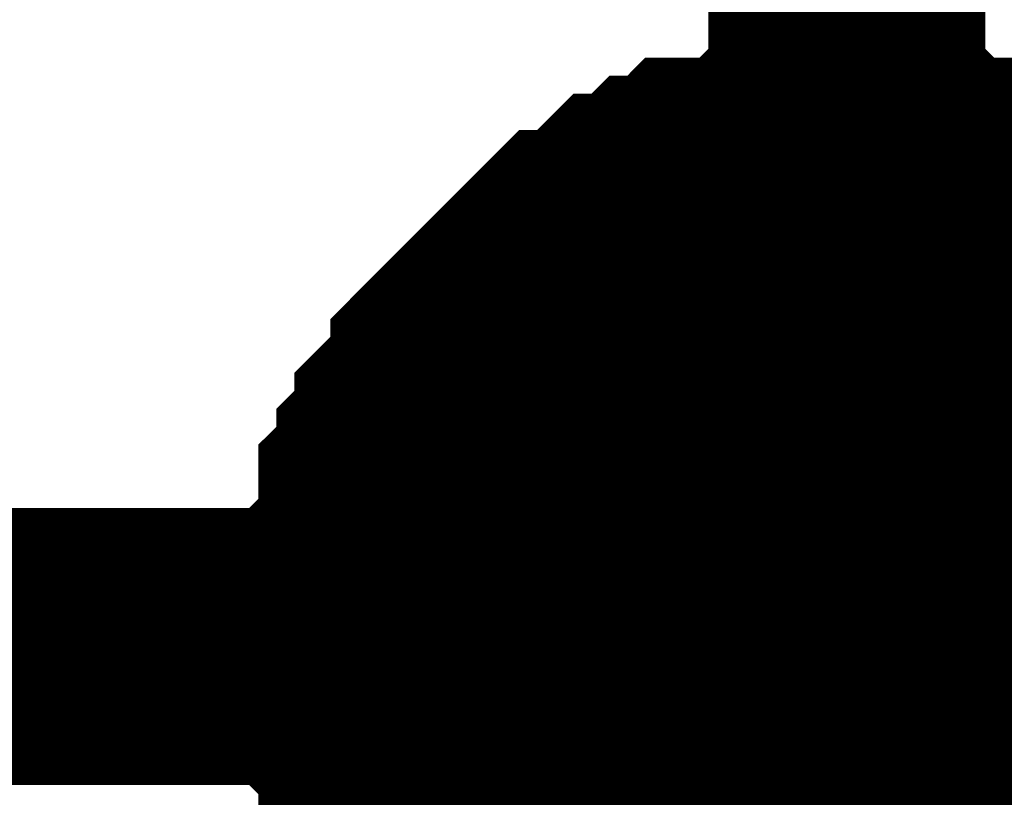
# Model space of a CAD drawing. Header units: inches. Extents: x 0 to 292, y 0 to 193.
# Tile 182 of 256: x 213.971 to 215.037, y 73.494 to 74.335. Entities that reach past the tile are written whole.
import ezdxf

# ---------------------------------------------------------------- set-up
doc = ezdxf.new("R2010")
doc.units = ezdxf.units.IN
doc.layers.add('Sheet', color=255, linetype='Continuous')

msp = doc.modelspace()

# ---------------------------------------------------------------- linework, layer by layer
at = {"layer": 'Sheet'}
for points in [[(212.0803, 81.5313, 0.2997, 0.2997, 0), (214.8665, 81.5313, 0.2997, 0.2997, 0), (214.8665, 73.6569, 0.2997, 0.2997, 0)], [(214.3599, 73.6569, 0.2997, 0.2997, 0), (214.3599, 73.6764, 0.2997, 0.2997, 0), (214.3599, 73.7154, 0.2997, 0.2997, 0), (214.3599, 73.7349, 0.2997, 0.2997, 0), (214.3794, 73.7544, 0.2997, 0.2997, 0), (214.3794, 73.7739, 0.2997, 0.2997, 0), (214.3794, 73.8129, 0.2997, 0.2997, 0), (214.3989, 73.8323, 0.2997, 0.2997, 0), (214.3989, 73.8518, 0.2997, 0.2997, 0), (214.4184, 73.8713, 0.2997, 0.2997, 0), (214.4184, 73.8908, 0.2997, 0.2997, 0), (214.4379, 73.9103, 0.2997, 0.2997, 0), (214.4574, 73.9298, 0.2997, 0.2997, 0), (214.4574, 73.9493, 0.2997, 0.2997, 0), (214.4768, 73.9688, 0.2997, 0.2997, 0), (214.4963, 73.9883, 0.2997, 0.2997, 0), (214.5158, 74.0078, 0.2997, 0.2997, 0), (214.5353, 74.0273, 0.2997, 0.2997, 0), (214.5548, 74.0467, 0.2997, 0.2997, 0), (214.5743, 74.0662, 0.2997, 0.2997, 0), (214.5937, 74.0662, 0.2997, 0.2997, 0), (214.6132, 74.0857, 0.2997, 0.2997, 0), (214.6327, 74.1052, 0.2997, 0.2997, 0), (214.6522, 74.1052, 0.2997, 0.2997, 0), (214.6717, 74.1247, 0.2997, 0.2997, 0), (214.6912, 74.1247, 0.2997, 0.2997, 0), (214.7106, 74.1442, 0.2997, 0.2997, 0), (214.7496, 74.1442, 0.2997, 0.2997, 0), (214.7691, 74.1442, 0.2997, 0.2997, 0), (214.7886, 74.1637, 0.2997, 0.2997, 0), (214.8081, 74.1637, 0.2997, 0.2997, 0), (214.847, 74.1637, 0.2997, 0.2997, 0), (214.8665, 74.1637, 0.2997, 0.2997, 0)], [(214.3599, 73.6569, 0.2997, 0.2997, 0), (214.3599, 73.6764, 0.2997, 0.2997, 0), (214.3599, 73.7154, 0.2997, 0.2997, 0), (214.3599, 73.7349, 0.2997, 0.2997, 0), (214.3794, 73.7544, 0.2997, 0.2997, 0), (214.3794, 73.7739, 0.2997, 0.2997, 0), (214.3794, 73.8129, 0.2997, 0.2997, 0), (214.3989, 73.8323, 0.2997, 0.2997, 0), (214.3989, 73.8518, 0.2997, 0.2997, 0), (214.4184, 73.8713, 0.2997, 0.2997, 0), (214.4184, 73.8908, 0.2997, 0.2997, 0), (214.4379, 73.9103, 0.2997, 0.2997, 0), (214.4574, 73.9298, 0.2997, 0.2997, 0), (214.4574, 73.9493, 0.2997, 0.2997, 0), (214.4768, 73.9688, 0.2997, 0.2997, 0), (214.4963, 73.9883, 0.2997, 0.2997, 0), (214.5158, 74.0078, 0.2997, 0.2997, 0), (214.5353, 74.0273, 0.2997, 0.2997, 0), (214.5548, 74.0467, 0.2997, 0.2997, 0), (214.5743, 74.0662, 0.2997, 0.2997, 0), (214.5937, 74.0662, 0.2997, 0.2997, 0), (214.6132, 74.0857, 0.2997, 0.2997, 0), (214.6327, 74.1052, 0.2997, 0.2997, 0), (214.6522, 74.1052, 0.2997, 0.2997, 0), (214.6717, 74.1247, 0.2997, 0.2997, 0), (214.6912, 74.1247, 0.2997, 0.2997, 0), (214.7106, 74.1442, 0.2997, 0.2997, 0), (214.7496, 74.1442, 0.2997, 0.2997, 0), (214.7691, 74.1442, 0.2997, 0.2997, 0), (214.7886, 74.1637, 0.2997, 0.2997, 0), (214.8081, 74.1637, 0.2997, 0.2997, 0), (214.847, 74.1637, 0.2997, 0.2997, 0), (214.8665, 74.1637, 0.2997, 0.2997, 0)], [(214.3599, 73.6569, 0.2997, 0.2997, 0), (214.3599, 73.6764, 0.2997, 0.2997, 0), (214.3599, 73.7154, 0.2997, 0.2997, 0), (214.3599, 73.7349, 0.2997, 0.2997, 0), (214.3794, 73.7544, 0.2997, 0.2997, 0), (214.3794, 73.7739, 0.2997, 0.2997, 0), (214.3794, 73.8129, 0.2997, 0.2997, 0), (214.3989, 73.8323, 0.2997, 0.2997, 0), (214.3989, 73.8518, 0.2997, 0.2997, 0), (214.4184, 73.8713, 0.2997, 0.2997, 0), (214.4184, 73.8908, 0.2997, 0.2997, 0), (214.4379, 73.9103, 0.2997, 0.2997, 0), (214.4574, 73.9298, 0.2997, 0.2997, 0), (214.4574, 73.9493, 0.2997, 0.2997, 0), (214.4768, 73.9688, 0.2997, 0.2997, 0), (214.4963, 73.9883, 0.2997, 0.2997, 0), (214.5158, 74.0078, 0.2997, 0.2997, 0), (214.5353, 74.0273, 0.2997, 0.2997, 0), (214.5548, 74.0467, 0.2997, 0.2997, 0), (214.5743, 74.0662, 0.2997, 0.2997, 0), (214.5937, 74.0662, 0.2997, 0.2997, 0), (214.6132, 74.0857, 0.2997, 0.2997, 0), (214.6327, 74.1052, 0.2997, 0.2997, 0), (214.6522, 74.1052, 0.2997, 0.2997, 0), (214.6717, 74.1247, 0.2997, 0.2997, 0), (214.6912, 74.1247, 0.2997, 0.2997, 0), (214.7106, 74.1442, 0.2997, 0.2997, 0), (214.7496, 74.1442, 0.2997, 0.2997, 0), (214.7691, 74.1442, 0.2997, 0.2997, 0), (214.7886, 74.1637, 0.2997, 0.2997, 0), (214.8081, 74.1637, 0.2997, 0.2997, 0), (214.847, 74.1637, 0.2997, 0.2997, 0), (214.8665, 74.1637, 0.2997, 0.2997, 0)], [(214.3599, 73.6569, 0.2997, 0.2997, 0), (214.3599, 73.6764, 0.2997, 0.2997, 0), (214.3599, 73.7154, 0.2997, 0.2997, 0), (214.3599, 73.7349, 0.2997, 0.2997, 0), (214.3794, 73.7544, 0.2997, 0.2997, 0), (214.3794, 73.7739, 0.2997, 0.2997, 0), (214.3794, 73.8129, 0.2997, 0.2997, 0), (214.3989, 73.8323, 0.2997, 0.2997, 0), (214.3989, 73.8518, 0.2997, 0.2997, 0), (214.4184, 73.8713, 0.2997, 0.2997, 0), (214.4184, 73.8908, 0.2997, 0.2997, 0), (214.4379, 73.9103, 0.2997, 0.2997, 0), (214.4574, 73.9298, 0.2997, 0.2997, 0), (214.4574, 73.9493, 0.2997, 0.2997, 0), (214.4768, 73.9688, 0.2997, 0.2997, 0), (214.4963, 73.9883, 0.2997, 0.2997, 0), (214.5158, 74.0078, 0.2997, 0.2997, 0), (214.5353, 74.0273, 0.2997, 0.2997, 0), (214.5548, 74.0467, 0.2997, 0.2997, 0), (214.5743, 74.0662, 0.2997, 0.2997, 0), (214.5937, 74.0662, 0.2997, 0.2997, 0), (214.6132, 74.0857, 0.2997, 0.2997, 0), (214.6327, 74.1052, 0.2997, 0.2997, 0), (214.6522, 74.1052, 0.2997, 0.2997, 0), (214.6717, 74.1247, 0.2997, 0.2997, 0), (214.6912, 74.1247, 0.2997, 0.2997, 0), (214.7106, 74.1442, 0.2997, 0.2997, 0), (214.7496, 74.1442, 0.2997, 0.2997, 0), (214.7691, 74.1442, 0.2997, 0.2997, 0), (214.7886, 74.1637, 0.2997, 0.2997, 0), (214.8081, 74.1637, 0.2997, 0.2997, 0), (214.847, 74.1637, 0.2997, 0.2997, 0), (214.8665, 74.1637, 0.2997, 0.2997, 0)], [(214.3599, 73.6569, 0.2997, 0.2997, 0), (214.3599, 73.6764, 0.2997, 0.2997, 0), (214.3599, 73.7154, 0.2997, 0.2997, 0), (214.3599, 73.7349, 0.2997, 0.2997, 0), (214.3794, 73.7544, 0.2997, 0.2997, 0), (214.3794, 73.7739, 0.2997, 0.2997, 0), (214.3794, 73.8129, 0.2997, 0.2997, 0), (214.3989, 73.8323, 0.2997, 0.2997, 0), (214.3989, 73.8518, 0.2997, 0.2997, 0), (214.4184, 73.8713, 0.2997, 0.2997, 0), (214.4184, 73.8908, 0.2997, 0.2997, 0), (214.4379, 73.9103, 0.2997, 0.2997, 0), (214.4574, 73.9298, 0.2997, 0.2997, 0), (214.4574, 73.9493, 0.2997, 0.2997, 0), (214.4768, 73.9688, 0.2997, 0.2997, 0), (214.4963, 73.9883, 0.2997, 0.2997, 0), (214.5158, 74.0078, 0.2997, 0.2997, 0), (214.5353, 74.0273, 0.2997, 0.2997, 0), (214.5548, 74.0467, 0.2997, 0.2997, 0), (214.5743, 74.0662, 0.2997, 0.2997, 0), (214.5937, 74.0662, 0.2997, 0.2997, 0), (214.6132, 74.0857, 0.2997, 0.2997, 0), (214.6327, 74.1052, 0.2997, 0.2997, 0), (214.6522, 74.1052, 0.2997, 0.2997, 0), (214.6717, 74.1247, 0.2997, 0.2997, 0), (214.6912, 74.1247, 0.2997, 0.2997, 0), (214.7106, 74.1442, 0.2997, 0.2997, 0), (214.7496, 74.1442, 0.2997, 0.2997, 0), (214.7691, 74.1442, 0.2997, 0.2997, 0), (214.7886, 74.1637, 0.2997, 0.2997, 0), (214.8081, 74.1637, 0.2997, 0.2997, 0), (214.847, 74.1637, 0.2997, 0.2997, 0), (214.8665, 74.1637, 0.2997, 0.2997, 0)], [(214.3599, 73.6569, 0.2997, 0.2997, 0), (214.3599, 73.6764, 0.2997, 0.2997, 0), (214.3599, 73.7154, 0.2997, 0.2997, 0), (214.3599, 73.7349, 0.2997, 0.2997, 0), (214.3794, 73.7544, 0.2997, 0.2997, 0), (214.3794, 73.7739, 0.2997, 0.2997, 0), (214.3794, 73.8129, 0.2997, 0.2997, 0), (214.3989, 73.8323, 0.2997, 0.2997, 0), (214.3989, 73.8518, 0.2997, 0.2997, 0), (214.4184, 73.8713, 0.2997, 0.2997, 0), (214.4184, 73.8908, 0.2997, 0.2997, 0), (214.4379, 73.9103, 0.2997, 0.2997, 0), (214.4574, 73.9298, 0.2997, 0.2997, 0), (214.4574, 73.9493, 0.2997, 0.2997, 0), (214.4768, 73.9688, 0.2997, 0.2997, 0), (214.4963, 73.9883, 0.2997, 0.2997, 0), (214.5158, 74.0078, 0.2997, 0.2997, 0), (214.5353, 74.0273, 0.2997, 0.2997, 0), (214.5548, 74.0467, 0.2997, 0.2997, 0), (214.5743, 74.0662, 0.2997, 0.2997, 0), (214.5937, 74.0662, 0.2997, 0.2997, 0), (214.6132, 74.0857, 0.2997, 0.2997, 0), (214.6327, 74.1052, 0.2997, 0.2997, 0), (214.6522, 74.1052, 0.2997, 0.2997, 0), (214.6717, 74.1247, 0.2997, 0.2997, 0), (214.6912, 74.1247, 0.2997, 0.2997, 0), (214.7106, 74.1442, 0.2997, 0.2997, 0), (214.7496, 74.1442, 0.2997, 0.2997, 0), (214.7691, 74.1442, 0.2997, 0.2997, 0), (214.7886, 74.1637, 0.2997, 0.2997, 0), (214.8081, 74.1637, 0.2997, 0.2997, 0), (214.847, 74.1637, 0.2997, 0.2997, 0), (214.8665, 74.1637, 0.2997, 0.2997, 0)], [(214.8665, 74.1637, 0.2997, 0.2997, 0), (214.8665, 74.1637, 0.2997, 0.2997, 0)], [(214.8665, 74.1637, 0.2997, 0.2997, 0), (214.886, 74.1637, 0.2997, 0.2997, 0), (214.925, 74.1637, 0.2997, 0.2997, 0), (214.9445, 74.1637, 0.2997, 0.2997, 0), (214.9639, 74.1442, 0.2997, 0.2997, 0), (214.9834, 74.1442, 0.2997, 0.2997, 0), (215.0224, 74.1442, 0.2997, 0.2997, 0), (215.0419, 74.1247, 0.2997, 0.2997, 0), (215.0614, 74.1247, 0.2997, 0.2997, 0), (215.0808, 74.1052, 0.2997, 0.2997, 0), (215.1003, 74.1052, 0.2997, 0.2997, 0), (215.1198, 74.0857, 0.2997, 0.2997, 0), (215.1393, 74.0662, 0.2997, 0.2997, 0), (215.1588, 74.0662, 0.2997, 0.2997, 0), (215.1783, 74.0467, 0.2997, 0.2997, 0), (215.1977, 74.0273, 0.2997, 0.2997, 0)], [(214.8665, 74.1637, 0.2997, 0.2997, 0), (214.8665, 74.1637, 0.2997, 0.2997, 0)], [(214.8665, 74.1637, 0.2997, 0.2997, 0), (214.886, 74.1637, 0.2997, 0.2997, 0), (214.925, 74.1637, 0.2997, 0.2997, 0), (214.9445, 74.1637, 0.2997, 0.2997, 0), (214.9639, 74.1442, 0.2997, 0.2997, 0), (214.9834, 74.1442, 0.2997, 0.2997, 0), (215.0224, 74.1442, 0.2997, 0.2997, 0), (215.0419, 74.1247, 0.2997, 0.2997, 0), (215.0614, 74.1247, 0.2997, 0.2997, 0), (215.0808, 74.1052, 0.2997, 0.2997, 0), (215.1003, 74.1052, 0.2997, 0.2997, 0), (215.1198, 74.0857, 0.2997, 0.2997, 0), (215.1393, 74.0662, 0.2997, 0.2997, 0), (215.1588, 74.0662, 0.2997, 0.2997, 0), (215.1783, 74.0467, 0.2997, 0.2997, 0), (215.1977, 74.0273, 0.2997, 0.2997, 0)], [(214.8665, 74.1637, 0.2997, 0.2997, 0), (214.8665, 74.1637, 0.2997, 0.2997, 0)], [(214.8665, 74.1637, 0.2997, 0.2997, 0), (214.886, 74.1637, 0.2997, 0.2997, 0), (214.925, 74.1637, 0.2997, 0.2997, 0), (214.9445, 74.1637, 0.2997, 0.2997, 0), (214.9639, 74.1442, 0.2997, 0.2997, 0), (214.9834, 74.1442, 0.2997, 0.2997, 0), (215.0224, 74.1442, 0.2997, 0.2997, 0), (215.0419, 74.1247, 0.2997, 0.2997, 0), (215.0614, 74.1247, 0.2997, 0.2997, 0), (215.0808, 74.1052, 0.2997, 0.2997, 0), (215.1003, 74.1052, 0.2997, 0.2997, 0), (215.1198, 74.0857, 0.2997, 0.2997, 0), (215.1393, 74.0662, 0.2997, 0.2997, 0), (215.1588, 74.0662, 0.2997, 0.2997, 0), (215.1783, 74.0467, 0.2997, 0.2997, 0), (215.1977, 74.0273, 0.2997, 0.2997, 0)], [(214.8665, 74.1637, 0.2997, 0.2997, 0), (214.8665, 74.1637, 0.2997, 0.2997, 0)], [(214.8665, 74.1637, 0.2997, 0.2997, 0), (214.886, 74.1637, 0.2997, 0.2997, 0), (214.925, 74.1637, 0.2997, 0.2997, 0), (214.9445, 74.1637, 0.2997, 0.2997, 0), (214.9639, 74.1442, 0.2997, 0.2997, 0), (214.9834, 74.1442, 0.2997, 0.2997, 0), (215.0224, 74.1442, 0.2997, 0.2997, 0), (215.0419, 74.1247, 0.2997, 0.2997, 0), (215.0614, 74.1247, 0.2997, 0.2997, 0), (215.0808, 74.1052, 0.2997, 0.2997, 0), (215.1003, 74.1052, 0.2997, 0.2997, 0), (215.1198, 74.0857, 0.2997, 0.2997, 0), (215.1393, 74.0662, 0.2997, 0.2997, 0), (215.1588, 74.0662, 0.2997, 0.2997, 0), (215.1783, 74.0467, 0.2997, 0.2997, 0), (215.1977, 74.0273, 0.2997, 0.2997, 0)], [(214.8665, 74.1637, 0.2997, 0.2997, 0), (214.8665, 74.1637, 0.2997, 0.2997, 0)], [(214.8665, 74.1637, 0.2997, 0.2997, 0), (214.886, 74.1637, 0.2997, 0.2997, 0), (214.925, 74.1637, 0.2997, 0.2997, 0), (214.9445, 74.1637, 0.2997, 0.2997, 0), (214.9639, 74.1442, 0.2997, 0.2997, 0), (214.9834, 74.1442, 0.2997, 0.2997, 0), (215.0224, 74.1442, 0.2997, 0.2997, 0), (215.0419, 74.1247, 0.2997, 0.2997, 0), (215.0614, 74.1247, 0.2997, 0.2997, 0), (215.0808, 74.1052, 0.2997, 0.2997, 0), (215.1003, 74.1052, 0.2997, 0.2997, 0), (215.1198, 74.0857, 0.2997, 0.2997, 0), (215.1393, 74.0662, 0.2997, 0.2997, 0), (215.1588, 74.0662, 0.2997, 0.2997, 0), (215.1783, 74.0467, 0.2997, 0.2997, 0), (215.1977, 74.0273, 0.2997, 0.2997, 0)], [(214.8665, 74.1637, 0.2997, 0.2997, 0), (214.8665, 74.1637, 0.2997, 0.2997, 0)], [(214.8665, 74.1637, 0.2997, 0.2997, 0), (214.886, 74.1637, 0.2997, 0.2997, 0), (214.925, 74.1637, 0.2997, 0.2997, 0), (214.9445, 74.1637, 0.2997, 0.2997, 0), (214.9639, 74.1442, 0.2997, 0.2997, 0), (214.9834, 74.1442, 0.2997, 0.2997, 0), (215.0224, 74.1442, 0.2997, 0.2997, 0), (215.0419, 74.1247, 0.2997, 0.2997, 0), (215.0614, 74.1247, 0.2997, 0.2997, 0), (215.0808, 74.1052, 0.2997, 0.2997, 0), (215.1003, 74.1052, 0.2997, 0.2997, 0), (215.1198, 74.0857, 0.2997, 0.2997, 0), (215.1393, 74.0662, 0.2997, 0.2997, 0), (215.1588, 74.0662, 0.2997, 0.2997, 0), (215.1783, 74.0467, 0.2997, 0.2997, 0), (215.1977, 74.0273, 0.2997, 0.2997, 0)], [(214.3599, 73.6569, 0.0991, 0.0991, 0), (214.3599, 73.6764, 0.0991, 0.0991, 0), (214.3599, 73.7154, 0.0991, 0.0991, 0), (214.3599, 73.7349, 0.0991, 0.0991, 0), (214.3794, 73.7544, 0.0991, 0.0991, 0), (214.3794, 73.7739, 0.0991, 0.0991, 0), (214.3794, 73.8129, 0.0991, 0.0991, 0), (214.3989, 73.8323, 0.0991, 0.0991, 0), (214.3989, 73.8518, 0.0991, 0.0991, 0), (214.4184, 73.8713, 0.0991, 0.0991, 0), (214.4184, 73.8908, 0.0991, 0.0991, 0), (214.4379, 73.9103, 0.0991, 0.0991, 0), (214.4574, 73.9298, 0.0991, 0.0991, 0), (214.4574, 73.9493, 0.0991, 0.0991, 0), (214.4768, 73.9688, 0.0991, 0.0991, 0), (214.4963, 73.9883, 0.0991, 0.0991, 0), (214.5158, 74.0078, 0.0991, 0.0991, 0), (214.5353, 74.0273, 0.0991, 0.0991, 0), (214.5548, 74.0467, 0.0991, 0.0991, 0), (214.5743, 74.0662, 0.0991, 0.0991, 0), (214.5937, 74.0662, 0.0991, 0.0991, 0), (214.6132, 74.0857, 0.0991, 0.0991, 0), (214.6327, 74.1052, 0.0991, 0.0991, 0), (214.6522, 74.1052, 0.0991, 0.0991, 0), (214.6717, 74.1247, 0.0991, 0.0991, 0), (214.6912, 74.1247, 0.0991, 0.0991, 0), (214.7106, 74.1442, 0.0991, 0.0991, 0), (214.7496, 74.1442, 0.0991, 0.0991, 0), (214.7691, 74.1442, 0.0991, 0.0991, 0), (214.7886, 74.1637, 0.0991, 0.0991, 0), (214.8081, 74.1637, 0.0991, 0.0991, 0), (214.847, 74.1637, 0.0991, 0.0991, 0), (214.8665, 74.1637, 0.0991, 0.0991, 0)], [(214.3599, 73.6569, 0.0991, 0.0991, 0), (214.3599, 73.6764, 0.0991, 0.0991, 0), (214.3599, 73.7154, 0.0991, 0.0991, 0), (214.3599, 73.7349, 0.0991, 0.0991, 0), (214.3794, 73.7544, 0.0991, 0.0991, 0), (214.3794, 73.7739, 0.0991, 0.0991, 0), (214.3794, 73.8129, 0.0991, 0.0991, 0), (214.3989, 73.8323, 0.0991, 0.0991, 0), (214.3989, 73.8518, 0.0991, 0.0991, 0), (214.4184, 73.8713, 0.0991, 0.0991, 0), (214.4184, 73.8908, 0.0991, 0.0991, 0), (214.4379, 73.9103, 0.0991, 0.0991, 0), (214.4574, 73.9298, 0.0991, 0.0991, 0), (214.4574, 73.9493, 0.0991, 0.0991, 0), (214.4768, 73.9688, 0.0991, 0.0991, 0), (214.4963, 73.9883, 0.0991, 0.0991, 0), (214.5158, 74.0078, 0.0991, 0.0991, 0), (214.5353, 74.0273, 0.0991, 0.0991, 0), (214.5548, 74.0467, 0.0991, 0.0991, 0), (214.5743, 74.0662, 0.0991, 0.0991, 0), (214.5937, 74.0662, 0.0991, 0.0991, 0), (214.6132, 74.0857, 0.0991, 0.0991, 0), (214.6327, 74.1052, 0.0991, 0.0991, 0), (214.6522, 74.1052, 0.0991, 0.0991, 0), (214.6717, 74.1247, 0.0991, 0.0991, 0), (214.6912, 74.1247, 0.0991, 0.0991, 0), (214.7106, 74.1442, 0.0991, 0.0991, 0), (214.7496, 74.1442, 0.0991, 0.0991, 0), (214.7691, 74.1442, 0.0991, 0.0991, 0), (214.7886, 74.1637, 0.0991, 0.0991, 0), (214.8081, 74.1637, 0.0991, 0.0991, 0), (214.847, 74.1637, 0.0991, 0.0991, 0), (214.8665, 74.1637, 0.0991, 0.0991, 0)], [(214.3599, 73.6569, 0.0991, 0.0991, 0), (214.3599, 73.6764, 0.0991, 0.0991, 0), (214.3599, 73.7154, 0.0991, 0.0991, 0), (214.3599, 73.7349, 0.0991, 0.0991, 0), (214.3794, 73.7544, 0.0991, 0.0991, 0), (214.3794, 73.7739, 0.0991, 0.0991, 0), (214.3794, 73.8129, 0.0991, 0.0991, 0), (214.3989, 73.8323, 0.0991, 0.0991, 0), (214.3989, 73.8518, 0.0991, 0.0991, 0), (214.4184, 73.8713, 0.0991, 0.0991, 0), (214.4184, 73.8908, 0.0991, 0.0991, 0), (214.4379, 73.9103, 0.0991, 0.0991, 0), (214.4574, 73.9298, 0.0991, 0.0991, 0), (214.4574, 73.9493, 0.0991, 0.0991, 0), (214.4768, 73.9688, 0.0991, 0.0991, 0), (214.4963, 73.9883, 0.0991, 0.0991, 0), (214.5158, 74.0078, 0.0991, 0.0991, 0), (214.5353, 74.0273, 0.0991, 0.0991, 0), (214.5548, 74.0467, 0.0991, 0.0991, 0), (214.5743, 74.0662, 0.0991, 0.0991, 0), (214.5937, 74.0662, 0.0991, 0.0991, 0), (214.6132, 74.0857, 0.0991, 0.0991, 0), (214.6327, 74.1052, 0.0991, 0.0991, 0), (214.6522, 74.1052, 0.0991, 0.0991, 0), (214.6717, 74.1247, 0.0991, 0.0991, 0), (214.6912, 74.1247, 0.0991, 0.0991, 0), (214.7106, 74.1442, 0.0991, 0.0991, 0), (214.7496, 74.1442, 0.0991, 0.0991, 0), (214.7691, 74.1442, 0.0991, 0.0991, 0), (214.7886, 74.1637, 0.0991, 0.0991, 0), (214.8081, 74.1637, 0.0991, 0.0991, 0), (214.847, 74.1637, 0.0991, 0.0991, 0), (214.8665, 74.1637, 0.0991, 0.0991, 0)], [(214.3599, 73.6569, 0.0991, 0.0991, 0), (214.3599, 73.6764, 0.0991, 0.0991, 0), (214.3599, 73.7154, 0.0991, 0.0991, 0), (214.3599, 73.7349, 0.0991, 0.0991, 0), (214.3794, 73.7544, 0.0991, 0.0991, 0), (214.3794, 73.7739, 0.0991, 0.0991, 0), (214.3794, 73.8129, 0.0991, 0.0991, 0), (214.3989, 73.8323, 0.0991, 0.0991, 0), (214.3989, 73.8518, 0.0991, 0.0991, 0), (214.4184, 73.8713, 0.0991, 0.0991, 0), (214.4184, 73.8908, 0.0991, 0.0991, 0), (214.4379, 73.9103, 0.0991, 0.0991, 0), (214.4574, 73.9298, 0.0991, 0.0991, 0), (214.4574, 73.9493, 0.0991, 0.0991, 0), (214.4768, 73.9688, 0.0991, 0.0991, 0), (214.4963, 73.9883, 0.0991, 0.0991, 0), (214.5158, 74.0078, 0.0991, 0.0991, 0), (214.5353, 74.0273, 0.0991, 0.0991, 0), (214.5548, 74.0467, 0.0991, 0.0991, 0), (214.5743, 74.0662, 0.0991, 0.0991, 0), (214.5937, 74.0662, 0.0991, 0.0991, 0), (214.6132, 74.0857, 0.0991, 0.0991, 0), (214.6327, 74.1052, 0.0991, 0.0991, 0), (214.6522, 74.1052, 0.0991, 0.0991, 0), (214.6717, 74.1247, 0.0991, 0.0991, 0), (214.6912, 74.1247, 0.0991, 0.0991, 0), (214.7106, 74.1442, 0.0991, 0.0991, 0), (214.7496, 74.1442, 0.0991, 0.0991, 0), (214.7691, 74.1442, 0.0991, 0.0991, 0), (214.7886, 74.1637, 0.0991, 0.0991, 0), (214.8081, 74.1637, 0.0991, 0.0991, 0), (214.847, 74.1637, 0.0991, 0.0991, 0), (214.8665, 74.1637, 0.0991, 0.0991, 0)], [(214.3599, 73.6569, 0.0991, 0.0991, 0), (214.3599, 73.6764, 0.0991, 0.0991, 0), (214.3599, 73.7154, 0.0991, 0.0991, 0), (214.3599, 73.7349, 0.0991, 0.0991, 0), (214.3794, 73.7544, 0.0991, 0.0991, 0), (214.3794, 73.7739, 0.0991, 0.0991, 0), (214.3794, 73.8129, 0.0991, 0.0991, 0), (214.3989, 73.8323, 0.0991, 0.0991, 0), (214.3989, 73.8518, 0.0991, 0.0991, 0), (214.4184, 73.8713, 0.0991, 0.0991, 0), (214.4184, 73.8908, 0.0991, 0.0991, 0), (214.4379, 73.9103, 0.0991, 0.0991, 0), (214.4574, 73.9298, 0.0991, 0.0991, 0), (214.4574, 73.9493, 0.0991, 0.0991, 0), (214.4768, 73.9688, 0.0991, 0.0991, 0), (214.4963, 73.9883, 0.0991, 0.0991, 0), (214.5158, 74.0078, 0.0991, 0.0991, 0), (214.5353, 74.0273, 0.0991, 0.0991, 0), (214.5548, 74.0467, 0.0991, 0.0991, 0), (214.5743, 74.0662, 0.0991, 0.0991, 0), (214.5937, 74.0662, 0.0991, 0.0991, 0), (214.6132, 74.0857, 0.0991, 0.0991, 0), (214.6327, 74.1052, 0.0991, 0.0991, 0), (214.6522, 74.1052, 0.0991, 0.0991, 0), (214.6717, 74.1247, 0.0991, 0.0991, 0), (214.6912, 74.1247, 0.0991, 0.0991, 0), (214.7106, 74.1442, 0.0991, 0.0991, 0), (214.7496, 74.1442, 0.0991, 0.0991, 0), (214.7691, 74.1442, 0.0991, 0.0991, 0), (214.7886, 74.1637, 0.0991, 0.0991, 0), (214.8081, 74.1637, 0.0991, 0.0991, 0), (214.847, 74.1637, 0.0991, 0.0991, 0), (214.8665, 74.1637, 0.0991, 0.0991, 0)], [(214.3599, 73.6569, 0.0991, 0.0991, 0), (214.3599, 73.6764, 0.0991, 0.0991, 0), (214.3599, 73.7154, 0.0991, 0.0991, 0), (214.3599, 73.7349, 0.0991, 0.0991, 0), (214.3794, 73.7544, 0.0991, 0.0991, 0), (214.3794, 73.7739, 0.0991, 0.0991, 0), (214.3794, 73.8129, 0.0991, 0.0991, 0), (214.3989, 73.8323, 0.0991, 0.0991, 0), (214.3989, 73.8518, 0.0991, 0.0991, 0), (214.4184, 73.8713, 0.0991, 0.0991, 0), (214.4184, 73.8908, 0.0991, 0.0991, 0), (214.4379, 73.9103, 0.0991, 0.0991, 0), (214.4574, 73.9298, 0.0991, 0.0991, 0), (214.4574, 73.9493, 0.0991, 0.0991, 0), (214.4768, 73.9688, 0.0991, 0.0991, 0), (214.4963, 73.9883, 0.0991, 0.0991, 0), (214.5158, 74.0078, 0.0991, 0.0991, 0), (214.5353, 74.0273, 0.0991, 0.0991, 0), (214.5548, 74.0467, 0.0991, 0.0991, 0), (214.5743, 74.0662, 0.0991, 0.0991, 0), (214.5937, 74.0662, 0.0991, 0.0991, 0), (214.6132, 74.0857, 0.0991, 0.0991, 0), (214.6327, 74.1052, 0.0991, 0.0991, 0), (214.6522, 74.1052, 0.0991, 0.0991, 0), (214.6717, 74.1247, 0.0991, 0.0991, 0), (214.6912, 74.1247, 0.0991, 0.0991, 0), (214.7106, 74.1442, 0.0991, 0.0991, 0), (214.7496, 74.1442, 0.0991, 0.0991, 0), (214.7691, 74.1442, 0.0991, 0.0991, 0), (214.7886, 74.1637, 0.0991, 0.0991, 0), (214.8081, 74.1637, 0.0991, 0.0991, 0), (214.847, 74.1637, 0.0991, 0.0991, 0), (214.8665, 74.1637, 0.0991, 0.0991, 0)], [(214.8665, 74.1637, 0.0991, 0.0991, 0), (214.8665, 74.1637, 0.0991, 0.0991, 0)], [(214.8665, 74.1637, 0.0991, 0.0991, 0), (214.886, 74.1637, 0.0991, 0.0991, 0), (214.925, 74.1637, 0.0991, 0.0991, 0), (214.9445, 74.1637, 0.0991, 0.0991, 0), (214.9639, 74.1442, 0.0991, 0.0991, 0), (214.9834, 74.1442, 0.0991, 0.0991, 0), (215.0224, 74.1442, 0.0991, 0.0991, 0), (215.0419, 74.1247, 0.0991, 0.0991, 0), (215.0614, 74.1247, 0.0991, 0.0991, 0), (215.0808, 74.1052, 0.0991, 0.0991, 0), (215.1003, 74.1052, 0.0991, 0.0991, 0)], [(214.8665, 74.1637, 0.0991, 0.0991, 0), (214.8665, 74.1637, 0.0991, 0.0991, 0)], [(214.8665, 74.1637, 0.0991, 0.0991, 0), (214.886, 74.1637, 0.0991, 0.0991, 0), (214.925, 74.1637, 0.0991, 0.0991, 0), (214.9445, 74.1637, 0.0991, 0.0991, 0), (214.9639, 74.1442, 0.0991, 0.0991, 0), (214.9834, 74.1442, 0.0991, 0.0991, 0), (215.0224, 74.1442, 0.0991, 0.0991, 0), (215.0419, 74.1247, 0.0991, 0.0991, 0), (215.0614, 74.1247, 0.0991, 0.0991, 0), (215.0808, 74.1052, 0.0991, 0.0991, 0), (215.1003, 74.1052, 0.0991, 0.0991, 0)], [(214.8665, 74.1637, 0.0991, 0.0991, 0), (214.8665, 74.1637, 0.0991, 0.0991, 0)], [(214.8665, 74.1637, 0.0991, 0.0991, 0), (214.886, 74.1637, 0.0991, 0.0991, 0), (214.925, 74.1637, 0.0991, 0.0991, 0), (214.9445, 74.1637, 0.0991, 0.0991, 0), (214.9639, 74.1442, 0.0991, 0.0991, 0), (214.9834, 74.1442, 0.0991, 0.0991, 0), (215.0224, 74.1442, 0.0991, 0.0991, 0), (215.0419, 74.1247, 0.0991, 0.0991, 0), (215.0614, 74.1247, 0.0991, 0.0991, 0), (215.0808, 74.1052, 0.0991, 0.0991, 0), (215.1003, 74.1052, 0.0991, 0.0991, 0)], [(214.8665, 74.1637, 0.0991, 0.0991, 0), (214.8665, 74.1637, 0.0991, 0.0991, 0)], [(214.8665, 74.1637, 0.0991, 0.0991, 0), (214.886, 74.1637, 0.0991, 0.0991, 0), (214.925, 74.1637, 0.0991, 0.0991, 0), (214.9445, 74.1637, 0.0991, 0.0991, 0), (214.9639, 74.1442, 0.0991, 0.0991, 0), (214.9834, 74.1442, 0.0991, 0.0991, 0), (215.0224, 74.1442, 0.0991, 0.0991, 0), (215.0419, 74.1247, 0.0991, 0.0991, 0), (215.0614, 74.1247, 0.0991, 0.0991, 0), (215.0808, 74.1052, 0.0991, 0.0991, 0), (215.1003, 74.1052, 0.0991, 0.0991, 0)], [(214.8665, 74.1637, 0.0991, 0.0991, 0), (214.8665, 74.1637, 0.0991, 0.0991, 0)], [(214.8665, 74.1637, 0.0991, 0.0991, 0), (214.886, 74.1637, 0.0991, 0.0991, 0), (214.925, 74.1637, 0.0991, 0.0991, 0), (214.9445, 74.1637, 0.0991, 0.0991, 0), (214.9639, 74.1442, 0.0991, 0.0991, 0), (214.9834, 74.1442, 0.0991, 0.0991, 0), (215.0224, 74.1442, 0.0991, 0.0991, 0), (215.0419, 74.1247, 0.0991, 0.0991, 0), (215.0614, 74.1247, 0.0991, 0.0991, 0), (215.0808, 74.1052, 0.0991, 0.0991, 0), (215.1003, 74.1052, 0.0991, 0.0991, 0)], [(214.8665, 74.1637, 0.0991, 0.0991, 0), (214.8665, 74.1637, 0.0991, 0.0991, 0)], [(214.8665, 74.1637, 0.0991, 0.0991, 0), (214.886, 74.1637, 0.0991, 0.0991, 0), (214.925, 74.1637, 0.0991, 0.0991, 0), (214.9445, 74.1637, 0.0991, 0.0991, 0), (214.9639, 74.1442, 0.0991, 0.0991, 0), (214.9834, 74.1442, 0.0991, 0.0991, 0), (215.0224, 74.1442, 0.0991, 0.0991, 0), (215.0419, 74.1247, 0.0991, 0.0991, 0), (215.0614, 74.1247, 0.0991, 0.0991, 0), (215.0808, 74.1052, 0.0991, 0.0991, 0), (215.1003, 74.1052, 0.0991, 0.0991, 0)], [(192.5187, 73.6569, 0.2997, 0.2997, 0), (214.8665, 73.6569, 0.2997, 0.2997, 0)], [(214.4768, 73.3256, 0.2997, 0.2997, 0), (214.4574, 73.3451, 0.2997, 0.2997, 0), (214.4574, 73.3646, 0.2997, 0.2997, 0), (214.4379, 73.384, 0.2997, 0.2997, 0), (214.4184, 73.4035, 0.2997, 0.2997, 0), (214.4184, 73.423, 0.2997, 0.2997, 0), (214.3989, 73.462, 0.2997, 0.2997, 0), (214.3989, 73.4815, 0.2997, 0.2997, 0), (214.3794, 73.501, 0.2997, 0.2997, 0), (214.3794, 73.5205, 0.2997, 0.2997, 0), (214.3794, 73.5595, 0.2997, 0.2997, 0), (214.3599, 73.579, 0.2997, 0.2997, 0), (214.3599, 73.5984, 0.2997, 0.2997, 0), (214.3599, 73.6374, 0.2997, 0.2997, 0), (214.3599, 73.6569, 0.2997, 0.2997, 0)], [(214.3599, 73.6569, 0.2997, 0.2997, 0), (214.3599, 73.6569, 0.2997, 0.2997, 0)], [(214.4768, 73.3256, 0.2997, 0.2997, 0), (214.4574, 73.3451, 0.2997, 0.2997, 0), (214.4574, 73.3646, 0.2997, 0.2997, 0), (214.4379, 73.384, 0.2997, 0.2997, 0), (214.4184, 73.4035, 0.2997, 0.2997, 0), (214.4184, 73.423, 0.2997, 0.2997, 0), (214.3989, 73.462, 0.2997, 0.2997, 0), (214.3989, 73.4815, 0.2997, 0.2997, 0), (214.3794, 73.501, 0.2997, 0.2997, 0), (214.3794, 73.5205, 0.2997, 0.2997, 0), (214.3794, 73.5595, 0.2997, 0.2997, 0), (214.3599, 73.579, 0.2997, 0.2997, 0), (214.3599, 73.5984, 0.2997, 0.2997, 0), (214.3599, 73.6374, 0.2997, 0.2997, 0), (214.3599, 73.6569, 0.2997, 0.2997, 0)], [(214.3599, 73.6569, 0.2997, 0.2997, 0), (214.3599, 73.6569, 0.2997, 0.2997, 0)], [(214.4768, 73.3256, 0.2997, 0.2997, 0), (214.4574, 73.3451, 0.2997, 0.2997, 0), (214.4574, 73.3646, 0.2997, 0.2997, 0), (214.4379, 73.384, 0.2997, 0.2997, 0), (214.4184, 73.4035, 0.2997, 0.2997, 0), (214.4184, 73.423, 0.2997, 0.2997, 0), (214.3989, 73.462, 0.2997, 0.2997, 0), (214.3989, 73.4815, 0.2997, 0.2997, 0), (214.3794, 73.501, 0.2997, 0.2997, 0), (214.3794, 73.5205, 0.2997, 0.2997, 0), (214.3794, 73.5595, 0.2997, 0.2997, 0), (214.3599, 73.579, 0.2997, 0.2997, 0), (214.3599, 73.5984, 0.2997, 0.2997, 0), (214.3599, 73.6374, 0.2997, 0.2997, 0), (214.3599, 73.6569, 0.2997, 0.2997, 0)], [(214.3599, 73.6569, 0.2997, 0.2997, 0), (214.3599, 73.6569, 0.2997, 0.2997, 0)], [(214.4768, 73.3256, 0.2997, 0.2997, 0), (214.4574, 73.3451, 0.2997, 0.2997, 0), (214.4574, 73.3646, 0.2997, 0.2997, 0), (214.4379, 73.384, 0.2997, 0.2997, 0), (214.4184, 73.4035, 0.2997, 0.2997, 0), (214.4184, 73.423, 0.2997, 0.2997, 0), (214.3989, 73.462, 0.2997, 0.2997, 0), (214.3989, 73.4815, 0.2997, 0.2997, 0), (214.3794, 73.501, 0.2997, 0.2997, 0), (214.3794, 73.5205, 0.2997, 0.2997, 0), (214.3794, 73.5595, 0.2997, 0.2997, 0), (214.3599, 73.579, 0.2997, 0.2997, 0), (214.3599, 73.5984, 0.2997, 0.2997, 0), (214.3599, 73.6374, 0.2997, 0.2997, 0), (214.3599, 73.6569, 0.2997, 0.2997, 0)], [(214.3599, 73.6569, 0.2997, 0.2997, 0), (214.3599, 73.6569, 0.2997, 0.2997, 0)], [(214.4768, 73.3256, 0.2997, 0.2997, 0), (214.4574, 73.3451, 0.2997, 0.2997, 0), (214.4574, 73.3646, 0.2997, 0.2997, 0), (214.4379, 73.384, 0.2997, 0.2997, 0), (214.4184, 73.4035, 0.2997, 0.2997, 0), (214.4184, 73.423, 0.2997, 0.2997, 0), (214.3989, 73.462, 0.2997, 0.2997, 0), (214.3989, 73.4815, 0.2997, 0.2997, 0), (214.3794, 73.501, 0.2997, 0.2997, 0), (214.3794, 73.5205, 0.2997, 0.2997, 0), (214.3794, 73.5595, 0.2997, 0.2997, 0), (214.3599, 73.579, 0.2997, 0.2997, 0), (214.3599, 73.5984, 0.2997, 0.2997, 0), (214.3599, 73.6374, 0.2997, 0.2997, 0), (214.3599, 73.6569, 0.2997, 0.2997, 0)], [(214.3599, 73.6569, 0.2997, 0.2997, 0), (214.3599, 73.6569, 0.2997, 0.2997, 0)], [(214.4768, 73.3256, 0.2997, 0.2997, 0), (214.4574, 73.3451, 0.2997, 0.2997, 0), (214.4574, 73.3646, 0.2997, 0.2997, 0), (214.4379, 73.384, 0.2997, 0.2997, 0), (214.4184, 73.4035, 0.2997, 0.2997, 0), (214.4184, 73.423, 0.2997, 0.2997, 0), (214.3989, 73.462, 0.2997, 0.2997, 0), (214.3989, 73.4815, 0.2997, 0.2997, 0), (214.3794, 73.501, 0.2997, 0.2997, 0), (214.3794, 73.5205, 0.2997, 0.2997, 0), (214.3794, 73.5595, 0.2997, 0.2997, 0), (214.3599, 73.579, 0.2997, 0.2997, 0), (214.3599, 73.5984, 0.2997, 0.2997, 0), (214.3599, 73.6374, 0.2997, 0.2997, 0), (214.3599, 73.6569, 0.2997, 0.2997, 0)], [(214.3599, 73.6569, 0.2997, 0.2997, 0), (214.3599, 73.6569, 0.2997, 0.2997, 0)], [(215.6264, 73.6569, 0.2997, 0.2997, 0), (214.8665, 73.6569, 0.2997, 0.2997, 0)], [(214.4184, 73.423, 0.0991, 0.0991, 0), (214.3989, 73.462, 0.0991, 0.0991, 0), (214.3989, 73.4815, 0.0991, 0.0991, 0), (214.3794, 73.501, 0.0991, 0.0991, 0), (214.3794, 73.5205, 0.0991, 0.0991, 0), (214.3794, 73.5595, 0.0991, 0.0991, 0), (214.3599, 73.579, 0.0991, 0.0991, 0), (214.3599, 73.5984, 0.0991, 0.0991, 0), (214.3599, 73.6374, 0.0991, 0.0991, 0), (214.3599, 73.6569, 0.0991, 0.0991, 0)], [(214.3599, 73.6569, 0.0991, 0.0991, 0), (214.3599, 73.6569, 0.0991, 0.0991, 0)], [(214.4184, 73.423, 0.0991, 0.0991, 0), (214.3989, 73.462, 0.0991, 0.0991, 0), (214.3989, 73.4815, 0.0991, 0.0991, 0), (214.3794, 73.501, 0.0991, 0.0991, 0), (214.3794, 73.5205, 0.0991, 0.0991, 0), (214.3794, 73.5595, 0.0991, 0.0991, 0), (214.3599, 73.579, 0.0991, 0.0991, 0), (214.3599, 73.5984, 0.0991, 0.0991, 0), (214.3599, 73.6374, 0.0991, 0.0991, 0), (214.3599, 73.6569, 0.0991, 0.0991, 0)], [(214.3599, 73.6569, 0.0991, 0.0991, 0), (214.3599, 73.6569, 0.0991, 0.0991, 0)], [(214.4184, 73.423, 0.0991, 0.0991, 0), (214.3989, 73.462, 0.0991, 0.0991, 0), (214.3989, 73.4815, 0.0991, 0.0991, 0), (214.3794, 73.501, 0.0991, 0.0991, 0), (214.3794, 73.5205, 0.0991, 0.0991, 0), (214.3794, 73.5595, 0.0991, 0.0991, 0), (214.3599, 73.579, 0.0991, 0.0991, 0), (214.3599, 73.5984, 0.0991, 0.0991, 0), (214.3599, 73.6374, 0.0991, 0.0991, 0), (214.3599, 73.6569, 0.0991, 0.0991, 0)], [(214.3599, 73.6569, 0.0991, 0.0991, 0), (214.3599, 73.6569, 0.0991, 0.0991, 0)], [(214.4184, 73.423, 0.0991, 0.0991, 0), (214.3989, 73.462, 0.0991, 0.0991, 0), (214.3989, 73.4815, 0.0991, 0.0991, 0), (214.3794, 73.501, 0.0991, 0.0991, 0), (214.3794, 73.5205, 0.0991, 0.0991, 0), (214.3794, 73.5595, 0.0991, 0.0991, 0), (214.3599, 73.579, 0.0991, 0.0991, 0), (214.3599, 73.5984, 0.0991, 0.0991, 0), (214.3599, 73.6374, 0.0991, 0.0991, 0), (214.3599, 73.6569, 0.0991, 0.0991, 0)], [(214.3599, 73.6569, 0.0991, 0.0991, 0), (214.3599, 73.6569, 0.0991, 0.0991, 0)], [(214.4184, 73.423, 0.0991, 0.0991, 0), (214.3989, 73.462, 0.0991, 0.0991, 0), (214.3989, 73.4815, 0.0991, 0.0991, 0), (214.3794, 73.501, 0.0991, 0.0991, 0), (214.3794, 73.5205, 0.0991, 0.0991, 0), (214.3794, 73.5595, 0.0991, 0.0991, 0), (214.3599, 73.579, 0.0991, 0.0991, 0), (214.3599, 73.5984, 0.0991, 0.0991, 0), (214.3599, 73.6374, 0.0991, 0.0991, 0), (214.3599, 73.6569, 0.0991, 0.0991, 0)], [(214.3599, 73.6569, 0.0991, 0.0991, 0), (214.3599, 73.6569, 0.0991, 0.0991, 0)], [(214.4184, 73.423, 0.0991, 0.0991, 0), (214.3989, 73.462, 0.0991, 0.0991, 0), (214.3989, 73.4815, 0.0991, 0.0991, 0), (214.3794, 73.501, 0.0991, 0.0991, 0), (214.3794, 73.5205, 0.0991, 0.0991, 0), (214.3794, 73.5595, 0.0991, 0.0991, 0), (214.3599, 73.579, 0.0991, 0.0991, 0), (214.3599, 73.5984, 0.0991, 0.0991, 0), (214.3599, 73.6374, 0.0991, 0.0991, 0), (214.3599, 73.6569, 0.0991, 0.0991, 0)], [(214.3599, 73.6569, 0.0991, 0.0991, 0), (214.3599, 73.6569, 0.0991, 0.0991, 0)]]:
    msp.add_lwpolyline(points, format="xyseb", dxfattribs=at)
msp.add_lwpolyline([(214.63, 73.66, 0.508, 0.508, 1), (215.138, 73.66, 0.508, 0.508, 1)], format="xyseb", close=True, dxfattribs=at)

doc.saveas('drawing.dxf')
